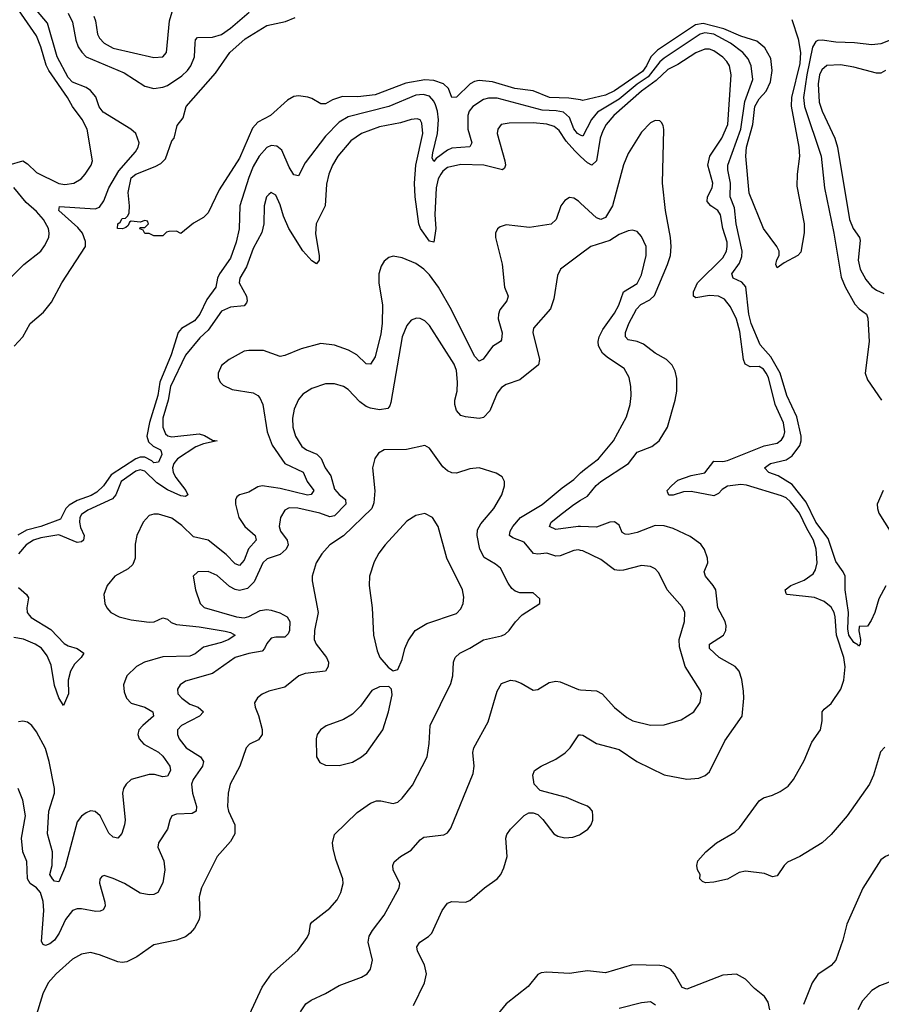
# Model space of a CAD drawing. Header units: inches. Extents: x 1934316 to 2140091, y 524953 to 667329.
# Tile 183 of 256: x 1997516 to 2001331, y 622155 to 626515. Entities that reach past the tile are written whole.
import ezdxf

# ---------------------------------------------------------------- set-up
doc = ezdxf.new("R2010")
doc.units = ezdxf.units.IN
doc.header["$MEASUREMENT"] = 0
doc.layers.add('B9692', color=7, linetype='Continuous')
doc.layers.add('C0602', color=7, linetype='Continuous')

msp = doc.modelspace()

# ---------------------------------------------------------------- linework, layer by layer
at = {"layer": 'B9692', "color": 5}
for points, elevation in [([(1997470, 625871.7), (1997530, 625890.1), (1997550, 625876.9), (1997590, 625838), (1997690, 625789.5), (1997715.7, 625784.3), (1997755.1, 625790), (1997788, 625810), (1997806, 625830), (1997832, 625870), (1997838.2, 625890), (1997814.3, 626030), (1997793.3, 626073.3), (1997750.4, 626130.4), (1997727.9, 626170), (1997645.2, 626290), (1997633.1, 626313.1), (1997610, 626394.8), (1997590, 626442.4), (1997510, 626557.7)], 280), ([(1997491.2, 625068.8), (1997529.2, 625110.8), (1997562.3, 625170), (1997621, 625219), (1997656.9, 625263.1), (1997703.1, 625350), (1997807.3, 625510), (1997807.4, 625532.6), (1997793.7, 625570), (1997773.8, 625593.8), (1997689.8, 625670), (1997691.9, 625688.1), (1997850, 625676.6), (1997870, 625684.3), (1997888.1, 625711.9), (1997910.8, 625770), (1997954.7, 625845.3), (1998029.1, 625930), (1998040.3, 625950), (1998045, 625970), (1998029.8, 626010), (1998008.7, 626030), (1997885, 626105), (1997868, 626128), (1997852.8, 626172.8), (1997830, 626200.9), (1997810, 626214.5), (1997750, 626238.2), (1997730, 626258.1), (1997682.6, 626350), (1997638.9, 626498.9), (1997590, 626556.9)], 260), ([(1997730, 626542.8), (1997750, 626503), (1997764.5, 626424.5), (1997774.9, 626394.9), (1997790.4, 626370.4), (1997810.8, 626350.8), (1997978.8, 626278.8), (1998070, 626219.9), (1998110, 626210.6), (1998150, 626215.1), (1998170, 626223), (1998233.9, 626266.1), (1998259.4, 626290), (1998274.3, 626310), (1998289.5, 626350), (1998292.4, 626410), (1998295.2, 626424.8), (1998303.8, 626436.2), (1998370, 626436.8), (1998410, 626449.7), (1998450, 626476.8), (1998531.4, 626548.6)], 260), ([(1997843.6, 626530), (1997851.3, 626510), (1997861.1, 626450), (1997870, 626432.7), (1997890.2, 626410), (1997930, 626388.9), (1998110, 626347.2), (1998149.7, 626350.3), (1998166.3, 626370), (1998179.8, 626510), (1998195.3, 626564.7)], 280), ([(2000000, 626159), (1999947.5, 626167.5), (1999861.6, 626170), (1999790, 626199.2), (1999708.3, 626210), (1999610, 626239.6), (1999550, 626244.7), (1999530, 626241.4), (1999510.1, 626229.9), (1999450, 626171.6), (1999430, 626169.6), (1999414.6, 626210), (1999392.8, 626230), (1999350, 626245.4), (1999310, 626248.8), (1999226.5, 626233.5), (1999090, 626181.5), (1999012.8, 626172.8), (1998945.5, 626174.5), (1998900.5, 626159.5), (1998870, 626141.3), (1998850, 626141.6), (1998810, 626165.7), (1998791.5, 626171.5), (1998750, 626177.5), (1998730, 626174.5), (1998701.7, 626158.3), (1998627.1, 626090), (1998570, 626060.6), (1998546.3, 626033.7), (1998490, 625900.7), (1998399.3, 625760.7), (1998350, 625659), (1998330, 625639), (1998286, 625614), (1998230, 625568), (1998210, 625578), (1998176.4, 625576.4), (1998166.4, 625573.6), (1998150, 625558), (1998110, 625558), (1998090, 625568), (1998070, 625568), (1998062, 625582), (1998048, 625588), (1998050, 625594), (1998070, 625594), (1998086, 625610), (1998082, 625622), (1998070, 625626), (1998050, 625618), (1998010, 625622), (1998002, 625618), (1997996, 625604), (1997985.4, 625594.6), (1997970.8, 625589.2), (1997949.6, 625589.6), (1997950, 625610.6), (1997961.5, 625618.5), (1997970, 625634), (1997984, 625636), (1997994.6, 625645.4), (1998000.2, 625659.8), (1998002.7, 625690), (1997996.9, 625750), (1998010, 625814), (1998030, 625830.8), (1998115.9, 625864.1), (1998141.5, 625878.5), (1998161.8, 625898.2), (1998190, 625978.8), (1998199.3, 625990), (1998214, 626046), (1998240.2, 626079.8), (1998253.2, 626130), (1998382.6, 626277.4), (1998446.8, 626370), (1998514.2, 626430), (1998610, 626489.3), (1998693.6, 626506.4), (1998735.1, 626524.9)], 240), ([(2000000, 626003.9), (1999986.2, 626010), (1999970, 626031.6), (1999950, 626081.9), (1999924.4, 626104.4), (1999891.3, 626111.3), (1999830, 626113.4), (1999630, 626167.4), (1999592.7, 626167.3), (1999570, 626160.7), (1999521.9, 626130), (1999506.7, 626110), (1999500.1, 626090), (1999500.3, 626030), (1999518.5, 625970), (1999510, 625951.1), (1999430, 625946.1), (1999410, 625936.6), (1999360.1, 625899.9), (1999350, 625886.4), (1999343.2, 625903.2), (1999344.9, 625924.9), (1999366, 626010), (1999370.5, 626070.5), (1999366.2, 626110), (1999357.8, 626137.8), (1999350, 626154.3), (1999330, 626175.4), (1999303, 626183), (1999270, 626180.3), (1999150, 626129.9), (1998970, 626084.8), (1998930, 626061.2), (1998870, 625999.3), (1998779.7, 625880.3), (1998750, 625822.9), (1998730, 625828), (1998710, 625862), (1998677.3, 625937.3), (1998654.8, 625954.8), (1998630, 625956.8), (1998610, 625948.2), (1998575.8, 625910), (1998550, 625865), (1998530, 625816.1), (1998491.1, 625690), (1998488.4, 625588.4), (1998474.8, 625530), (1998450, 625458.8), (1998400.3, 625390), (1998391.7, 625370), (1998384.6, 625330), (1998344.5, 625275.5), (1998314.4, 625210), (1998290, 625180.9), (1998233.2, 625146.8), (1998218.2, 625130), (1998186.9, 625030), (1998135.9, 624910), (1998127.2, 624850), (1998091.3, 624731.3), (1998079.7, 624670), (1998085.9, 624645.9), (1998106.8, 624626.8), (1998139.4, 624610), (1998142.7, 624602.7), (1998145.9, 624590), (1998130, 624554.8), (1998110, 624551.7), (1998101.4, 624561.4), (1998070, 624577.6), (1998050, 624577.3), (1998030, 624570.2), (1997921, 624499), (1997886.5, 624450), (1997857.5, 624422.5), (1997831.8, 624408.2), (1997770, 624385.8), (1997735.6, 624364.4), (1997720.6, 624350), (1997696.6, 624303.4), (1997610, 624270.9), (1997546.4, 624253.6), (1997507.2, 624232.8)], 260), ([(2000000, 625909.2), (1999973.8, 625933.8), (1999936.3, 625976.3), (1999904.4, 626024.4), (1999882.2, 626042.2), (1999850, 626051.9), (1999790, 626057.9), (1999683.2, 626056.8), (1999648.7, 626050), (1999632.7, 626030), (1999630.2, 626010), (1999664.8, 625890), (1999667.1, 625870), (1999662.9, 625857.1), (1999654.4, 625850), (1999570.6, 625870.6), (1999470, 625873.3), (1999410, 625859.9), (1999390, 625844.1), (1999380.9, 625830), (1999369.8, 625810), (1999359.9, 625770), (1999353.9, 625650), (1999359.1, 625590), (1999350, 625529.8), (1999330, 625534.4), (1999291, 625590), (1999284.1, 625610), (1999267.8, 625730), (1999263.9, 625790), (1999269.9, 625870), (1999301.9, 626010), (1999296.3, 626056.3), (1999290, 626070.8), (1999276, 626076), (1999250, 626072.9), (1999202.7, 626057.3), (1999110, 626040.8), (1999029.4, 626010.6), (1998982.4, 625977.6), (1998925.1, 625910), (1998900.9, 625870), (1998884.4, 625830), (1998873.9, 625786.1), (1998868.1, 625690), (1998828.4, 625610), (1998826.5, 625566.5), (1998842.6, 625470), (1998841.7, 625450), (1998830, 625433.6), (1998810, 625446.8), (1998770, 625491.7), (1998707.9, 625590), (1998683.9, 625643.9), (1998670, 625695.1), (1998650, 625737.3), (1998630, 625749.7), (1998619, 625741), (1998609.5, 625730.5), (1998598.6, 625690), (1998597, 625610), (1998587.8, 625572.2), (1998550, 625501.5), (1998520.1, 625419.9), (1998491.4, 625370), (1998488.3, 625350), (1998520.6, 625290), (1998523.4, 625270), (1998519.6, 625260.4), (1998510, 625247.3), (1998450, 625241.4), (1998410, 625224.4), (1998350, 625139.6), (1998314.3, 625105.7), (1998250.8, 625029.2), (1998183.7, 624890), (1998173.7, 624830), (1998149.3, 624750), (1998150.4, 624710.4), (1998161.1, 624681.1), (1998171.7, 624671.7), (1998190, 624668.1), (1998310, 624681), (1998334, 624674), (1998370, 624652.8), (1998391, 624650), (1998330, 624637.1), (1998296.3, 624623.7), (1998214.3, 624570), (1998198, 624550), (1998192.7, 624530), (1998195.7, 624510), (1998207.3, 624487.3), (1998251.5, 624430), (1998259.8, 624410), (1998250, 624403.2), (1998230, 624406.6), (1998170, 624432.4), (1998123.9, 624463.9), (1998070, 624516.2), (1998050, 624522.1), (1998030, 624515.4), (1997965.4, 624470), (1997942, 624410), (1997927.4, 624392.6), (1997817.1, 624342.9), (1997790, 624324.2), (1997781.7, 624310), (1997780.7, 624290), (1997785.5, 624265.5), (1997800.9, 624230), (1997798.4, 624210), (1997790, 624202.6), (1997770, 624199.3), (1997690, 624234.2), (1997610, 624220.5), (1997576.8, 624210), (1997544.7, 624190), (1997510.1, 624150)], 280), ([(1997420.1, 625319.9), (1997534, 625430), (1997609.7, 625490), (1997626.5, 625513.5), (1997644.8, 625550), (1997647, 625570), (1997643.7, 625590), (1997621.2, 625630), (1997590, 625665.9), (1997544.6, 625704.6), (1997490, 625772.2)], 280), ([(2000000, 625701.5), (1999990, 625710.7), (1999970, 625723.9), (1999950, 625726.6), (1999930, 625713.6), (1999912.9, 625690), (1999891.1, 625630), (1999870.1, 625609.9), (1999774.1, 625594.1), (1999670, 625605.7), (1999643.2, 625596.8), (1999631.8, 625588.2), (1999623.1, 625570), (1999623.1, 625550), (1999652.2, 625432.2), (1999663, 625330), (1999678.5, 625290), (1999673.2, 625270), (1999642.8, 625230), (1999635.8, 625210), (1999634.6, 625190), (1999652.2, 625127.8), (1999650, 625097), (1999645.7, 625090), (1999610, 625067.7), (1999568.2, 625011.8), (1999550, 625002.6), (1999530, 625024.8), (1999427.5, 625230), (1999370, 625329.9), (1999330, 625384.2), (1999304.9, 625410), (1999270, 625434.7), (1999210, 625460.8), (1999170, 625467), (1999150, 625461.5), (1999130, 625445.4), (1999116.8, 625423.2), (1999107, 625390), (1999105.7, 625350), (1999122.3, 625250), (1999121.8, 625170), (1999115.7, 625124.3), (1999090, 625021.6), (1999070, 624989.7), (1999050, 624990.9), (1999008.5, 625030), (1998971.5, 625051.5), (1998910, 625074.1), (1998850, 625081.3), (1998763, 625057), (1998690, 625027.4), (1998670, 625023.5), (1998595.3, 625050), (1998530, 625050.5), (1998510, 625046.8), (1998443.2, 625010), (1998410, 624983.5), (1998394.5, 624950), (1998395.2, 624930), (1998404.4, 624910), (1998416.6, 624896.6), (1998456.7, 624876.7), (1998550, 624861.9), (1998570, 624851), (1998579.9, 624839.9), (1998592.5, 624810), (1998611.2, 624690), (1998634.3, 624630), (1998689.6, 624550), (1998771.5, 624511.5), (1998789.7, 624469.7), (1998818.6, 624430), (1998807.1, 624412.9), (1998790, 624409.6), (1998670, 624438.8), (1998590.1, 624449.9), (1998570, 624446.2), (1998530, 624423.1), (1998488.9, 624411.1), (1998478, 624402), (1998471.9, 624388.1), (1998471.6, 624370), (1998485.8, 624310), (1998512.9, 624270), (1998559.1, 624230), (1998563, 624210), (1998528.5, 624171.5), (1998510, 624120.7), (1998490, 624097.9), (1998470, 624105.4), (1998430, 624146), (1998350, 624209.5), (1998284.9, 624224.9), (1998234.3, 624274.3), (1998190, 624308.1), (1998130, 624325.8), (1998110, 624325.8), (1998090, 624318.8), (1998062.8, 624290), (1998034.8, 624230), (1998027.7, 624192.3), (1998027.6, 624130), (1998017.2, 624102.8), (1997996.4, 624083.6), (1997937.7, 624050), (1997903.2, 624010), (1997889.1, 623970), (1997892.6, 623930), (1997902.4, 623910), (1997920.2, 623890), (1997957.1, 623870), (1998010, 623857.5), (1998090, 623847), (1998111, 623849), (1998150, 623866.6), (1998170, 623860.6), (1998186.1, 623846.1), (1998210, 623836), (1998310, 623825.6), (1998426.5, 623806.5), (1998450, 623801), (1998470.3, 623790), (1998442.4, 623770), (1998410, 623756.9), (1998330, 623735.7), (1998293.1, 623706.9), (1998270, 623696.9), (1998150, 623693.9), (1998068, 623670), (1998033.7, 623650), (1997991, 623610), (1997975.2, 623570), (1997977.9, 623537.9), (1997989.3, 623510), (1998010, 623488.2), (1998070, 623470.6), (1998105.6, 623450), (1998108.4, 623430), (1998060.6, 623390), (1998043.5, 623370), (1998039.8, 623350), (1998045.2, 623330), (1998066.2, 623306.2), (1998130, 623270.6), (1998150, 623253.8), (1998180.5, 623210), (1998183.8, 623190), (1998170, 623165), (1998150, 623162.8), (1998113, 623173), (1998090, 623172.6), (1998010.2, 623150), (1997987.6, 623130), (1997975.3, 623110), (1997970.7, 623089.3), (1997983.1, 622970), (1997980.4, 622950), (1997968.2, 622911.8), (1997950, 622891), (1997930, 622895.5), (1997910, 622913.3), (1997871.7, 622990), (1997850, 623009), (1997830, 623011.5), (1997810, 623003), (1997790, 622987.7), (1997770, 622963.1), (1997717, 622763), (1997690, 622697.4), (1997670, 622700.7), (1997661, 622710), (1997649.9, 622730), (1997659.9, 622770), (1997661.6, 622830), (1997639.7, 622910), (1997644.4, 623010), (1997669.4, 623090), (1997669.9, 623110), (1997646.4, 623230), (1997630, 623288), (1997590, 623361.3), (1997570, 623389.6), (1997550, 623403.6), (1997530, 623408), (1997510, 623406.3)], 320), ([(2000000, 625476.6), (1999910.5, 625410), (1999898, 625382), (1999881, 625279), (1999866.1, 625233.9), (1999791.3, 625148.7), (1999788.1, 625130), (1999817.5, 625010), (1999813.2, 624986.8), (1999730, 624919.7), (1999670, 624899.8), (1999650, 624886.6), (1999630, 624860.5), (1999597.5, 624782.5), (1999570, 624753.5), (1999550, 624748.7), (1999490, 624756), (1999470, 624762.6), (1999450, 624784.2), (1999442.3, 624810), (1999442.3, 624830), (1999452.6, 624870), (1999454.9, 624910), (1999450, 624961.2), (1999439.8, 624990), (1999330, 625160.5), (1999310, 625180.5), (1999290, 625191.8), (1999273.4, 625193.4), (1999250, 625183.6), (1999230, 625160.7), (1999210.2, 625110), (1999160.1, 624819.9), (1999155.7, 624804.3), (1999146.4, 624793.6), (1999110, 624787.1), (1999070, 624794.1), (1999050, 624802.3), (1999022.5, 624822.5), (1998970, 624876.5), (1998949.9, 624889.9), (1998910, 624902.2), (1998870, 624901.8), (1998810, 624881.4), (1998770, 624856), (1998750, 624833.3), (1998731.2, 624790), (1998724.3, 624750), (1998725.3, 624710), (1998737.4, 624670), (1998765, 624625), (1998786.3, 624610), (1998831.2, 624591.2), (1998851.1, 624571.1), (1998868.4, 624530), (1998894.5, 624494.5), (1998910, 624435.2), (1998930, 624411.9), (1998958, 624390), (1998959.8, 624370), (1998910, 624317.8), (1998890, 624313.4), (1998845.1, 624330), (1998748.1, 624351.9), (1998710, 624353.7), (1998690, 624343.5), (1998671.1, 624310), (1998664.3, 624270), (1998670.9, 624250), (1998700.8, 624210), (1998704.5, 624190), (1998696.4, 624170), (1998670, 624145.9), (1998612.4, 624127.6), (1998592.1, 624110), (1998554.2, 624025.8), (1998524.4, 623995.6), (1998490, 623986.6), (1998470, 623991.2), (1998444.7, 624004.7), (1998390, 624053.5), (1998350, 624070.9), (1998304.7, 624070), (1998284, 624050), (1998294, 623990), (1998315.2, 623930), (1998332.2, 623912.2), (1998475.5, 623870), (1998510, 623866.3), (1998530, 623871.8), (1998580.7, 623899.3), (1998610, 623903.3), (1998630, 623900.7), (1998667.8, 623887.8), (1998700.2, 623870), (1998711.8, 623850), (1998710.6, 623810), (1998705.2, 623794.8), (1998690, 623779.8), (1998650, 623781.1), (1998630, 623776.5), (1998610, 623752.9), (1998600.2, 623730), (1998590, 623718.5), (1998530, 623708.5), (1998470.4, 623690), (1998370, 623619.4), (1998250, 623585.8), (1998227.2, 623570), (1998214.6, 623550), (1998216.5, 623530), (1998234.2, 623510), (1998270, 623483.9), (1998306.7, 623470), (1998330.3, 623450), (1998311.8, 623430), (1998232, 623390), (1998215.2, 623370), (1998214.3, 623350), (1998222.3, 623330), (1998253.4, 623290), (1998317.2, 623250), (1998329.4, 623230), (1998325.9, 623210), (1998284.1, 623150), (1998277, 623130), (1998281.7, 623090), (1998299.4, 623030), (1998297.7, 623010), (1998280, 623000), (1998210, 622996.9), (1998190.3, 622989.7), (1998180.4, 622970), (1998170.4, 622930), (1998130.3, 622870), (1998128, 622850), (1998154, 622790), (1998158.9, 622750), (1998150, 622692.7), (1998127.7, 622650), (1998110, 622641.7), (1998090, 622639.8), (1998050, 622647.3), (1997979.6, 622690), (1997930, 622712), (1997890, 622724.5), (1997879.8, 622720.2), (1997870.4, 622709.6), (1997868.7, 622691.3), (1997893.3, 622606.7), (1997894.9, 622590), (1997886.3, 622573.7), (1997873, 622567), (1997853.7, 622566.3), (1997790, 622578), (1997770, 622577.3), (1997750, 622569.9), (1997718.2, 622530), (1997690.7, 622470), (1997670, 622439), (1997650, 622422.5), (1997630, 622415.4), (1997620.3, 622420.3), (1997612.3, 622432.3), (1997622.6, 622570), (1997619.3, 622610), (1997607.5, 622650), (1997590, 622670.6), (1997562.4, 622690), (1997549.9, 622710), (1997546.9, 622786.9), (1997530.5, 622830.5), (1997524.1, 622890), (1997541.8, 622990), (1997530, 623059), (1997509.6, 623110)], 340), ([(1998532.9, 622110), (1998589.1, 622230.9), (1998631.1, 622290), (1998747.6, 622392.4), (1998789.7, 622450), (1998797.7, 622470), (1998804.2, 622510), (1998810, 622519.1), (1998890, 622581.1), (1998922, 622618), (1998938, 622650), (1998948.5, 622690), (1998947.3, 622710), (1998915.6, 622795.6), (1998904.1, 622844.1), (1998901.7, 622870), (1998910, 622906.8), (1999010, 623004.2), (1999070, 623045.3), (1999095.3, 623055.3), (1999115.3, 623055.3), (1999170, 623043.8), (1999190, 623050.4), (1999210, 623068.2), (1999255.4, 623124.6), (1999320.4, 623250), (1999329.8, 623310), (1999334, 623390), (1999424.5, 623575.5), (1999433.5, 623610), (1999437.2, 623670), (1999444.2, 623690), (1999464.7, 623710), (1999510, 623731.6), (1999570, 623769.3), (1999650, 623787), (1999665.6, 623794.4), (1999684, 623810), (1999711.8, 623848.2), (1999741.3, 623878.7), (1999819, 623930), (1999819.3, 623950), (1999790, 623976.2), (1999730, 623977.4), (1999710, 623984), (1999695.9, 623995.9), (1999679, 624019), (1999645.7, 624085.7), (1999623.5, 624103.5), (1999572.8, 624132.8), (1999553.8, 624170), (1999541.9, 624230), (1999544, 624256), (1999557.4, 624282.6), (1999616.1, 624350), (1999650.9, 624410), (1999662.6, 624450), (1999662.4, 624470), (1999652, 624490), (1999626, 624506), (1999550, 624531), (1999510, 624526), (1999450, 624506.4), (1999430, 624508.7), (1999410, 624517.2), (1999390, 624534.2), (1999330, 624616.9), (1999309.7, 624629.7), (1999228.2, 624611.8), (1999130.3, 624609.7), (1999104.4, 624595.6), (1999089, 624571), (1999078.9, 624530), (1999088.2, 624428.2), (1999084.4, 624375.6), (1999075.3, 624350), (1998950, 624229.8), (1998890, 624189.7), (1998854.6, 624150), (1998829, 624110), (1998811.6, 624050), (1998811.6, 624030), (1998837.3, 623890), (1998821.1, 623810), (1998820.2, 623770), (1998829.3, 623750), (1998875.3, 623690), (1998883, 623670), (1998882, 623650), (1998870, 623629.8), (1998780, 623620), (1998752.7, 623610), (1998690, 623558.8), (1998619.1, 623540.9), (1998590, 623528.3), (1998568.5, 623511.5), (1998556, 623490), (1998558.3, 623470), (1998573.4, 623433.4), (1998590, 623371), (1998590.2, 623349.8), (1998573.7, 623326.3), (1998533.1, 623306.9), (1998518.4, 623290), (1998490.2, 623210), (1998447.7, 623130), (1998438.6, 623090), (1998436.1, 623030), (1998440.2, 623010), (1998469.4, 622950), (1998469.4, 622910), (1998450, 622876), (1998390.3, 622810), (1998320.7, 622670), (1998310.2, 622630), (1998314, 622550), (1998310.1, 622529.9), (1998290, 622491.3), (1998270.8, 622469.2), (1998250, 622454), (1998210, 622438.8), (1998110, 622418), (1998034.9, 622365.1), (1997990, 622342.8), (1997970, 622339.3), (1997950, 622342.5), (1997870, 622373.5), (1997830, 622383.8), (1997790, 622377.6), (1997750, 622355.1), (1997676.9, 622290), (1997642.4, 622250), (1997618.5, 622201.5), (1997584.6, 622090)], 360), ([(2000000, 624164.6), (1999990, 624166.8), (1999970, 624164.9), (1999910, 624140.2), (1999890, 624139.1), (1999850, 624151.9), (1999810, 624147.8), (1999790.6, 624150.6), (1999750, 624200.8), (1999699.7, 624219.7), (1999685.6, 624230), (1999688.4, 624250), (1999700.2, 624270), (1999733.8, 624310), (1999830, 624368.2), (1999917.8, 624442.2), (1999970, 624479.3), (2000000, 624507.9)], 340), ([(2000000, 624269.9), (1999989.7, 624270.3), (1999890, 624257.4), (1999861.5, 624270), (1999869.8, 624290), (1999919.6, 624330), (1999970, 624368.6), (2000000, 624386.9)], 320), ([(1997510, 624000.2), (1997545.8, 623970), (1997555.3, 623955.3), (1997548.3, 623910), (1997549.3, 623890), (1997557.6, 623877.6), (1997567.1, 623867.1), (1997654.2, 623814.2), (1997712.4, 623752.4), (1997730, 623741.9), (1997770.3, 623730), (1997800.3, 623710), (1997787.9, 623690), (1997758.7, 623661.3), (1997741.5, 623630), (1997730.7, 623590), (1997732.5, 623530), (1997710, 623478), (1997690, 623512.3), (1997670, 623566.6), (1997656, 623656), (1997638.2, 623698.2), (1997611.8, 623731.8), (1997583.9, 623750), (1997532.3, 623772.3), (1997490, 623778.8)], 280), ([(1998758.9, 622121.1), (1998783.7, 622156.3), (1998806.5, 622173.5), (1998870, 622202.6), (1998930, 622237.8), (1999030, 622274.9), (1999054, 622290), (1999069.6, 622310), (1999078.5, 622350), (1999059.3, 622430), (1999063.6, 622456.4), (1999077.7, 622482.3), (1999129.7, 622550), (1999196.4, 622670), (1999199.1, 622690), (1999169.7, 622750), (1999168, 622770), (1999174.8, 622785.2), (1999201.6, 622810), (1999250, 622837.6), (1999290, 622883.1), (1999305.8, 622894.2), (1999394.3, 622905.7), (1999410, 622914.4), (1999425.7, 622934.3), (1999523.9, 623176.1), (1999527.8, 623210), (1999522.2, 623270), (1999526.4, 623290), (1999590, 623406), (1999630, 623542), (1999650, 623575.3), (1999690, 623590.3), (1999710, 623587.4), (1999736.9, 623576.9), (1999790, 623546), (1999810, 623548.2), (1999860.8, 623579.2), (1999890, 623586), (1999910, 623582.7), (1999990, 623548.7), (2000000, 623548)], 340), ([(2000000, 623044), (1999938, 623070), (1999821.5, 623101.5), (1999794, 623130), (1999787.6, 623170), (1999796, 623190), (1999825.2, 623210), (1999890, 623239.7), (1999931.6, 623268.4), (1999953.1, 623290), (1999991.6, 623348.4), (2000000, 623347.9)], 320), ([(1999259.3, 622150), (1999309.1, 622250), (1999317.3, 622290), (1999308.7, 622330), (1999277.8, 622390), (1999275.1, 622410), (1999288.2, 622430), (1999325.6, 622454.4), (1999341.1, 622470), (1999386.2, 622570), (1999410, 622602.3), (1999430, 622610.2), (1999490, 622607.1), (1999510, 622614), (1999574.8, 622670), (1999629.8, 622710), (1999647, 622730), (1999660.6, 622759.4), (1999674.4, 622810), (1999669, 622890), (1999673.2, 622906.8), (1999689.8, 622930.2), (1999749.8, 622990.2), (1999770, 623002.4), (1999790, 623003.1), (1999810, 622994.9), (1999833, 622973), (1999881.3, 622910), (1999899.2, 622899.2), (1999930, 622891.4), (1999965.7, 622894.3), (1999994.9, 622905.1), (2000000, 622908.5)], 320), ([(2000000, 622298.1), (1999950, 622291.1), (1999850, 622297.4), (1999825.5, 622294.5), (1999810, 622286.6), (1999767, 622233), (1999670, 622157.1), (1999630, 622108.4)], 320)]:
    msp.add_lwpolyline(points, dxfattribs=dict(at, elevation=elevation))
at = {"layer": 'B9692', "color": 5, "elevation": 380}
for points in [[(1999310, 624327.6), (1999270, 624318.7), (1999230, 624293.6), (1999134.6, 624190), (1999106.9, 624153.1), (1999085.9, 624114.1), (1999065.2, 624050), (1999063.1, 624010), (1999077, 623910), (1999082, 623790), (1999099.5, 623719.5), (1999110.4, 623690.4), (1999147.1, 623647.1), (1999170, 623631.3), (1999190, 623638), (1999210, 623682), (1999221.6, 623730), (1999235.8, 623764.2), (1999267.6, 623810), (1999318.6, 623841.4), (1999450, 623885.7), (1999470, 623905.5), (1999480.4, 623930), (1999482.7, 623957.3), (1999476.2, 623990), (1999407.1, 624130), (1999369.7, 624270), (1999344.5, 624310)], [(1999150, 623562), (1999110, 623561.2), (1999075.2, 623544.8), (1999024.8, 623475.2), (1998990, 623439.7), (1998950, 623415.4), (1998872.7, 623387.3), (1998847.7, 623370), (1998833, 623350), (1998828.8, 623330), (1998830.6, 623250.6), (1998845.5, 623225.5), (1998870, 623214), (1998930, 623212.7), (1998990, 623227.2), (1999029.4, 623250), (1999053.6, 623270), (1999124.7, 623370), (1999149.7, 623450), (1999164.7, 623524.7), (1999162, 623550)]]:
    msp.add_lwpolyline(points, close=True, dxfattribs=at)
at = {"layer": 'C0602', "color": 5}
for points, elevation in [([(2000935.6, 626515.6), (2000963.5, 626430), (2000973.2, 626370), (2000970, 626321.1), (2000934.2, 626170), (2000932.2, 626132.2), (2000966.6, 625950), (2000969.2, 625910.8), (2000958.8, 625830), (2000957.8, 625777.8), (2000990.4, 625610), (2000990.3, 625570.3), (2000975.3, 625484.7), (2000962, 625470), (2000902, 625438), (2000870, 625415.3), (2000863.7, 625430), (2000868.2, 625451.8), (2000879.3, 625470), (2000879.3, 625490), (2000869.4, 625510), (2000810, 625589.3), (2000746.3, 625746.3), (2000730.9, 625910), (2000734.9, 625950), (2000762.1, 626050), (2000771.3, 626130), (2000790, 626163.9), (2000821.5, 626198.5), (2000840.3, 626239.7), (2000848.3, 626290), (2000842.9, 626342.9), (2000815.6, 626390), (2000779.6, 626419.6), (2000710, 626441.4), (2000634.3, 626474.3), (2000542.7, 626497.3), (2000508.5, 626491.5), (2000340.2, 626379.8), (2000311.4, 626350), (2000291.8, 626310), (2000274.1, 626285.9), (2000150, 626199.8), (2000110, 626180.5), (2000010, 626157.4), (2000000, 626159)], 240), ([(2001352.1, 624007.9), (2001320.7, 623950), (2001302.8, 623890), (2001286.4, 623853.6), (2001270, 623828.7), (2001232.7, 623827.3), (2001231.3, 623808.7), (2001239.1, 623770), (2001237.3, 623750), (2001230, 623741.2), (2001227.2, 623747.2), (2001210, 623756.2), (2001187.2, 623790), (2001182.7, 623817.3), (2001186.7, 623890), (2001170.9, 623990), (2001171.1, 624050), (2001162.4, 624070), (2001130, 624115.1), (2001096.7, 624216.7), (2001041.3, 624290), (2000998, 624378), (2000936.7, 624456.7), (2000875.4, 624495.4), (2000832.7, 624510), (2000814, 624530), (2000840.5, 624550), (2000910, 624565.8), (2000936.5, 624583.5), (2000971.1, 624628.9), (2000977.1, 624650), (2000976.5, 624670), (2000956.7, 624756.7), (2000912.8, 624850), (2000883.7, 624950), (2000842.4, 625022.4), (2000794.8, 625074.8), (2000755.7, 625170), (2000744.3, 625210), (2000732, 625332), (2000713.1, 625353.1), (2000676, 625370), (2000669.1, 625389.1), (2000703.4, 625436.6), (2000713.6, 625466.4), (2000715.1, 625490), (2000689.3, 625610), (2000681.3, 625681.3), (2000662, 625730), (2000663.7, 625790), (2000652, 625850), (2000652.5, 625870), (2000709.5, 626030), (2000727.3, 626152.7), (2000761.8, 626250), (2000755.8, 626310), (2000741.2, 626341.2), (2000718.9, 626370), (2000663.6, 626410), (2000590, 626449.9), (2000550, 626456.5), (2000530, 626451), (2000370, 626344.8), (2000350, 626328.5), (2000299.1, 626260.9), (2000250, 626229.1), (2000170, 626162.9), (2000075.3, 626104.7), (2000047.5, 626072.5), (2000010, 625999.4), (2000000, 626003.9)], 260), ([(2001370, 626423.7), (2001330, 626407.8), (2001290, 626403.2), (2001212.5, 626412.5), (2001130, 626414.8), (2001070, 626423.6), (2001050, 626422.9), (2001042.2, 626417.8), (2001027.3, 626392.7), (2001002, 626270), (2000987.6, 626170), (2000990.7, 626130), (2001064.7, 625910), (2001080.5, 625770), (2001121, 625570), (2001154, 625374), (2001171.2, 625331.2), (2001214.8, 625254.8), (2001233.6, 625233.6), (2001266.5, 625210), (2001272.4, 625192.4), (2001277.7, 625090), (2001260.6, 624950), (2001270, 624920.3), (2001331.6, 624830)], 260), ([(2001346.8, 623293.2), (2001327.7, 623272.3), (2001297.2, 623170), (2001279.8, 623130), (2001179.6, 622990), (2001110, 622906.5), (2001070, 622869.9), (2000970, 622809.2), (2000916.3, 622783.7), (2000900.9, 622770), (2000870, 622723.6), (2000850, 622719.7), (2000814, 622734), (2000730, 622744.5), (2000701.4, 622738.6), (2000650, 622709.5), (2000590, 622695.6), (2000553.2, 622693.2), (2000539, 622699), (2000528, 622710), (2000529.2, 622730), (2000517.2, 622750), (2000514.5, 622770), (2000519.6, 622790), (2000554.5, 622830), (2000601.8, 622870), (2000682.2, 622917.8), (2000704, 622936), (2000790, 623055.2), (2000810, 623069.1), (2000850, 623080.7), (2000883.2, 623096.8), (2000918.6, 623121.4), (2000942.8, 623150), (2000990, 623234.2), (2001024, 623316), (2001062.7, 623370), (2001069.9, 623410), (2001070, 623450.3), (2001077.7, 623462.3), (2001110, 623486.3), (2001151.8, 623550), (2001165.6, 623590), (2001171.5, 623648.5), (2001165.5, 623690), (2001132.7, 623790), (2001127.7, 623870), (2001122.7, 623890), (2001110, 623912.7), (2001078.4, 623938.4), (2001036, 623956), (2000914, 623970), (2000911.2, 623971.2), (2000910, 623974), (2000906, 623990), (2000931.1, 624010), (2000990, 624033.1), (2001030, 624060.4), (2001040.7, 624079.3), (2001047.1, 624110), (2001042.9, 624170), (2001030.9, 624210), (2001001.2, 624261.2), (2000969.9, 624330), (2000930, 624380.3), (2000910, 624396.8), (2000890, 624406.2), (2000734, 624454), (2000710, 624456.9), (2000650, 624448.5), (2000626.3, 624433.7), (2000610, 624416.3), (2000590, 624406.6), (2000490, 624425.7), (2000456.1, 624423.9), (2000410, 624409.4), (2000390, 624409.9), (2000384.6, 624424.6), (2000383.8, 624430), (2000401.7, 624450), (2000430, 624475), (2000490, 624496.8), (2000550, 624508.5), (2000590, 624559.8), (2000630, 624558.8), (2000650, 624563.3), (2000812.1, 624627.9), (2000870, 624639.8), (2000890, 624654), (2000900.2, 624670), (2000903.9, 624690), (2000898.4, 624730), (2000861.2, 624810), (2000831.2, 624930), (2000821.8, 624950), (2000810, 624966.5), (2000790, 624979.2), (2000750, 624977.1), (2000728.6, 624988.6), (2000721.6, 625010), (2000705.5, 625134.5), (2000690, 625188.7), (2000663.6, 625243.6), (2000636.4, 625276.4), (2000610.3, 625290.3), (2000570, 625293.5), (2000510, 625283.4), (2000499.8, 625290), (2000499.1, 625310), (2000517.6, 625350), (2000630, 625459.8), (2000645.6, 625490), (2000649.5, 625510), (2000649.1, 625530), (2000630.2, 625590.2), (2000619.5, 625650), (2000607.7, 625670), (2000576.5, 625690), (2000559.9, 625710), (2000562, 625730), (2000582.1, 625770), (2000585.3, 625790), (2000563.2, 625870), (2000572.7, 625910), (2000625.3, 625990), (2000652, 626050), (2000667.1, 626270), (2000658.5, 626310), (2000647.9, 626330), (2000630, 626349.2), (2000590, 626376), (2000570, 626383.4), (2000550, 626384.3), (2000510, 626368.2), (2000430, 626316.5), (2000386.1, 626293.9), (2000334.9, 626245.1), (2000270, 626197.4), (2000146.6, 626090), (2000113.6, 626050), (2000098.1, 626021.9), (2000087.1, 625990), (2000070.1, 625889.9), (2000050, 625870.5), (2000030, 625881), (2000000, 625909.2)], 280), ([(2001350, 626289), (2001330, 626278.1), (2001310, 626278.4), (2001210, 626304.9), (2001150, 626315.2), (2001090, 626311.1), (2001067.6, 626292.4), (2001058.4, 626270), (2001051.6, 626230), (2001056.5, 626150), (2001069.7, 626110), (2001125.9, 625990), (2001138, 625950), (2001190.1, 625630.1), (2001207.1, 625590), (2001234.7, 625550), (2001237.1, 625537.1), (2001228.6, 625450), (2001238, 625410), (2001263.5, 625363.5), (2001290, 625332.2), (2001310, 625316.4), (2001342.5, 625302.5)], 280), ([(2000000, 624386.9), (2000030, 624405.1), (2000068.4, 624451.6), (2000089.3, 624470), (2000211.2, 624548.8), (2000250, 624600.1), (2000315, 624625), (2000347.8, 624650), (2000384.5, 624710), (2000419.3, 624830), (2000426.6, 624870), (2000426.3, 624926.3), (2000418.8, 624958.8), (2000405.2, 624985.2), (2000380.5, 625010), (2000330, 625038.5), (2000278.5, 625078.5), (2000250, 625089.9), (2000210, 625097.2), (2000198, 625110), (2000199.3, 625130), (2000213.4, 625170), (2000247.3, 625232.7), (2000266, 625254), (2000306.2, 625273.8), (2000326.4, 625293.6), (2000385, 625430), (2000397.9, 625470), (2000400.7, 625510), (2000397.5, 625550), (2000375.4, 625670), (2000362.6, 625790), (2000368.3, 626028.3), (2000366.1, 626046.1), (2000358.7, 626058.7), (2000350, 626066.9), (2000330, 626067.8), (2000310, 626057.5), (2000270, 626016.8), (2000210, 625921.8), (2000190, 625872.1), (2000141.6, 625690), (2000110, 625638.3), (2000090, 625629.9), (2000070, 625637.2), (2000000, 625701.5)], 320), ([(2000000, 624507.9), (2000016.4, 624523.6), (2000079.8, 624570), (2000145.6, 624650), (2000203.3, 624756.7), (2000219.8, 624810), (2000223.5, 624850), (2000222.8, 624890), (2000215.3, 624930), (2000192.6, 624970), (2000118.4, 625018.4), (2000097.3, 625037.3), (2000079.1, 625070), (2000077.4, 625090), (2000081.4, 625110), (2000097.9, 625142.1), (2000150, 625215.5), (2000168.6, 625250), (2000190.4, 625309.6), (2000250, 625345.8), (2000270, 625385.3), (2000289.8, 625470), (2000289.8, 625509.8), (2000270, 625555.1), (2000250, 625577.4), (2000230, 625582.6), (2000210, 625580.4), (2000170, 625563.5), (2000130, 625537), (2000044.9, 625510), (2000000, 625476.6)], 340), ([(2001339.3, 624430), (2001312.4, 624370), (2001314, 624350), (2001320.3, 624330), (2001370.2, 624250.2)], 260), ([(2000000, 623347.9), (2000010, 623347.2), (2000069.6, 623309.6), (2000170, 623283.8), (2000249.2, 623230), (2000370, 623170.9), (2000470, 623151.5), (2000523.5, 623156.5), (2000551.3, 623168.7), (2000570, 623184), (2000639, 623321), (2000714.8, 623430), (2000722.8, 623510), (2000721.4, 623541.4), (2000713.5, 623593.5), (2000701.4, 623630), (2000684.2, 623650), (2000614, 623690), (2000569.9, 623730), (2000570.8, 623750), (2000632, 623790), (2000642.4, 623810), (2000644.2, 623830), (2000640.4, 623850), (2000608.2, 623910), (2000598.5, 623990), (2000587, 624010), (2000552.2, 624050), (2000546.3, 624070), (2000562.6, 624110), (2000561.7, 624130), (2000548, 624168), (2000531.7, 624191.7), (2000485.5, 624225.5), (2000410, 624262), (2000370, 624273.4), (2000330, 624274.4), (2000250, 624243.2), (2000210, 624235.2), (2000196.5, 624236.5), (2000183.9, 624243.9), (2000170, 624276.9), (2000150, 624291.8), (2000130, 624289.8), (2000070, 624267), (2000000, 624269.9)], 320), ([(2000000, 623548), (2000070, 623543.2), (2000095.2, 623530), (2000149.5, 623469.5), (2000204.3, 623424.3), (2000230.7, 623410), (2000310, 623391.3), (2000370, 623391.6), (2000445.7, 623414.3), (2000501.6, 623450), (2000530, 623491), (2000535.6, 623530), (2000530, 623546), (2000462.2, 623650), (2000437.8, 623737.8), (2000435.9, 623770), (2000460.3, 623850), (2000462, 623890), (2000450, 623915.1), (2000383.8, 623990), (2000345.8, 624065.8), (2000330, 624083.5), (2000310, 624093.7), (2000270, 624098.5), (2000190, 624077.7), (2000170, 624075.2), (2000150, 624079.1), (2000090, 624124.1), (2000010, 624162.3), (2000000, 624164.6)], 340), ([(2000000, 622908.5), (2000031.8, 622930), (2000046, 622950), (2000053.3, 622970), (2000054, 622990), (2000051.8, 623010), (2000042, 623022), (2000030, 623031.5), (2000000, 623044)], 320), ([(2001649.5, 622109.5), (2001629.9, 622190.1), (2001630.5, 622210), (2001650, 622258.8), (2001650, 622281.2), (2001624.4, 622330), (2001568.2, 622408.2), (2001546.4, 622450), (2001536.4, 622490), (2001537.3, 622570), (2001527.9, 622607.9), (2001418.7, 622790), (2001390, 622814), (2001370, 622817.6), (2001350, 622809.6), (2001330, 622794), (2001250, 622669.6), (2001178.5, 622510), (2001160.6, 622439.4), (2001130.1, 622349.9), (2001110, 622326.6), (2001050, 622286.4), (2001024.8, 622250), (2000986.6, 622153.4)], 320), ([(2000837.1, 622130), (2000830, 622164), (2000814.5, 622190), (2000770, 622224.2), (2000730, 622266), (2000690, 622287.7), (2000630, 622283.4), (2000470, 622222.3), (2000448.9, 622228.9), (2000415.4, 622290), (2000397.8, 622310), (2000370, 622323.9), (2000350, 622327.3), (2000230, 622329), (2000110, 622294.5), (2000030, 622302.4), (2000000, 622298.1)], 320), ([(2001458.7, 622130), (2001438.7, 622170), (2001422, 622230), (2001410, 622249.2), (2001398, 622258), (2001390, 622261.2), (2001323, 622237), (2001290, 622215.6), (2001248.7, 622170), (2001227, 622130)], 340), ([(2000331.4, 622151.4), (2000310, 622165.4), (2000270, 622161.4), (2000170, 622135.9)], 340)]:
    msp.add_lwpolyline(points, dxfattribs=dict(at, elevation=elevation))

doc.saveas('drawing.dxf')
